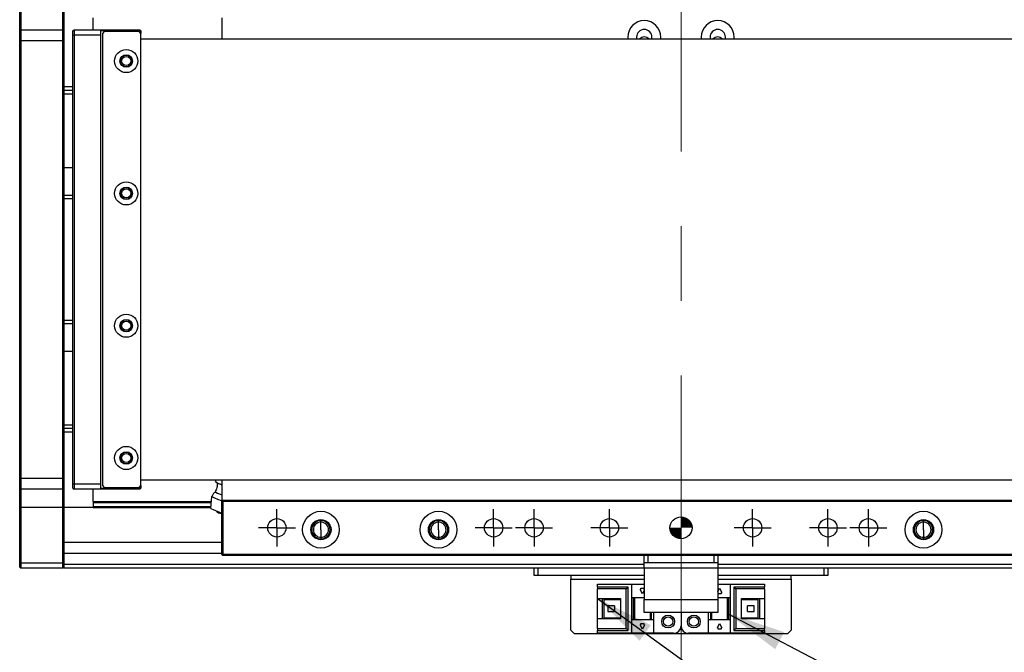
# Model space of a CAD drawing. Header units: millimetres. Extents: x 40 to 3320, y 40 to 2336.
# Tile 5 of 19: x 255 to 523, y 1765 to 1937. Entities that reach past the tile are written whole.
import ezdxf

# ---------------------------------------------------------------- set-up
doc = ezdxf.new("R2010")
doc.units = ezdxf.units.MM
doc.header["$LTSCALE"] = 8
doc.linetypes.add('CENTERX2', pattern=[20.32, 12.7, -2.54, 2.54, -2.54])
doc.layers.add('DIMNS', color=7, linetype='Continuous')
doc.dimstyles.new('SLDDIMSTYLE4', dxfattribs={"dimtxt": 0.18, "dimasz": 16, "dimexe": 0, "dimexo": 0.0625, "dimgap": 0, "dimtad": 0, "dimtih": 1, "dimtoh": 1, "dimdec": 0, "dimrnd": 1e-09, "dimzin": 0, "dimdsep": 46, "dimtxsty": 'Standard', "dimsah": 1, "dimcen": 0.09, "dimadec": 0, "dimazin": 0, "dimtfac": 16, "dimtdec": 0, "dimtofl": 0, "dimtmove": 0, "dimatfit": 3, "dimfxl": 0, "dimfrac": 2, "dimtolj": 1, "dimtzin": 0, "dimarcsym": 0})

# ---------------------------------------------------------------- blocks, each defined once
blk = doc.blocks.new('SW_CENTERMARKSYMBOL_8')
at = {"layer": 'DIMNS', "color": 0}
for p, q in [((0, 2.54), (0, 5.04)), ((-2.54, 0), (-5.04, 0)), ((0, 0), (-2.54, 0)), ((0, 0), (0, 2.54)), ((0, 0), (0, -2.54)), ((0, 0), (2.54, 0)), ((2.54, 0), (5.04, 0)), ((0, -2.54), (0, -5.04))]:
    blk.add_line(p, q, dxfattribs=at)
blk = doc.blocks.new('SW_CENTERMARKSYMBOL_9')
at = {"layer": 'DIMNS', "color": 0}
for p, q in [((0, 2.54), (0, 5.04)), ((-2.54, 0), (-5.04, 0)), ((0, 0), (-2.54, 0)), ((0, 0), (0, 2.54)), ((0, 0), (0, -2.54)), ((0, 0), (2.54, 0)), ((2.54, 0), (5.04, 0)), ((0, -2.54), (0, -5.04))]:
    blk.add_line(p, q, dxfattribs=at)
blk = doc.blocks.new('SW_CENTERMARKSYMBOL_10')
at = {"layer": 'DIMNS', "color": 0}
for p, q in [((0, 2.54), (0, 5.04)), ((-2.54, 0), (-5.04, 0)), ((0, 0), (-2.54, 0)), ((0, 0), (0, 2.54)), ((0, 0), (0, -2.54)), ((0, 0), (2.54, 0)), ((2.54, 0), (5.04, 0)), ((0, -2.54), (0, -5.04))]:
    blk.add_line(p, q, dxfattribs=at)
blk = doc.blocks.new('SW_CENTERMARKSYMBOL_11')
at = {"layer": 'DIMNS', "color": 0}
for p, q in [((0, 2.54), (0, 5.04)), ((-2.54, 0), (-5.04, 0)), ((0, 0), (-2.54, 0)), ((0, 0), (0, 2.54)), ((0, 0), (0, -2.54)), ((0, 0), (2.54, 0)), ((2.54, 0), (5.04, 0)), ((0, -2.54), (0, -5.04))]:
    blk.add_line(p, q, dxfattribs=at)
blk = doc.blocks.new('SW_CENTERMARKSYMBOL_12')
at = {"layer": 'DIMNS', "color": 0}
for p, q in [((0, 2.54), (0, 5.04)), ((-2.54, 0), (-5.04, 0)), ((0, 0), (-2.54, 0)), ((0, 0), (0, 2.54)), ((0, 0), (0, -2.54)), ((0, 0), (2.54, 0)), ((2.54, 0), (5.04, 0)), ((0, -2.54), (0, -5.04))]:
    blk.add_line(p, q, dxfattribs=at)
blk = doc.blocks.new('SW_CENTERMARKSYMBOL_13')
at = {"layer": 'DIMNS', "color": 0}
for p, q in [((0, 2.54), (0, 5.04)), ((-2.54, 0), (-5.04, 0)), ((0, 0), (-2.54, 0)), ((0, 0), (0, 2.54)), ((0, 0), (0, -2.54)), ((0, 0), (2.54, 0)), ((2.54, 0), (5.04, 0)), ((0, -2.54), (0, -5.04))]:
    blk.add_line(p, q, dxfattribs=at)
blk = doc.blocks.new('SW_CENTERMARKSYMBOL_14')
at = {"layer": 'DIMNS', "color": 0}
for p, q in [((0, 2.54), (0, 5.04)), ((-2.54, 0), (-5.04, 0)), ((0, 0), (-2.54, 0)), ((0, 0), (0, 2.54)), ((0, 0), (0, -2.54)), ((0, 0), (2.54, 0)), ((2.54, 0), (5.04, 0)), ((0, -2.54), (0, -5.04))]:
    blk.add_line(p, q, dxfattribs=at)
blk = doc.blocks.new('SW_DOWELSYMBOL_3')
at = {"linetype": 'Continuous', "lineweight": 18}
h = blk.add_hatch(color=0, dxfattribs=at)
edge = h.paths.add_edge_path(flags=0)
edge.add_arc((0, 0), 3, 0, 90)
edge.add_line((0, 3), (0, 0))
edge.add_line((0, 0), (3, 0))
h = blk.add_hatch(color=0, dxfattribs=at)
edge = h.paths.add_edge_path(flags=0)
edge.add_arc((0, 0), 3, 180, 270)
edge.add_line((0, -3), (0, 0))
edge.add_line((0, 0), (-3, 0))
at = {"layer": 'DIMNS', "color": 0}
blk.add_circle((0, 0), 3, dxfattribs=at)

msp = doc.modelspace()

# ---------------------------------------------------------------- linework, layer by layer
at = {"color": 7, "linetype": 'Continuous', "lineweight": 25}
for p, q in [((254.8652412, 1933.9151295), (254.8652412, 1939.2151335)), ((255.1651718, 1939.2151335), (255.1651718, 1934.2151308)), ((266.5652753, 1934.2151308), (266.5652753, 1939.2151335)), ((266.8652059, 1939.2151335), (266.8652059, 1933.9151295)), ((274.8652221, 1934.2151308), (274.8652221, 1937.5180328)), ((309.8651888, 1937.5151345), (309.8651888, 1931.7151295)), ((255.1651718, 1934.2151308), (254.8652412, 1933.9151295)), ((254.8652412, 1931.2151322), (254.8652412, 1933.9151295)), ((255.1651718, 1934.2151308), (255.1651718, 1931.2151322)), ((255.1651718, 1934.2151308), (266.5652753, 1934.2151308)), ((266.5652753, 1931.2151322), (266.5652753, 1934.2151308)), ((266.5652753, 1934.2151308), (266.8652059, 1933.9151295)), ((266.8652059, 1933.9151295), (266.8652059, 1931.2151322)), ((269.3652631, 1933.9151295), (269.6651937, 1934.2151308)), ((269.3652631, 1932.7151315), (269.3652631, 1933.9151295)), ((269.3652631, 1932.7151315), (269.6651937, 1932.7151315)), ((269.3652631, 1810.7151301), (269.3652631, 1932.7151315)), ((269.6651937, 1934.2151308), (269.6651937, 1932.7151315)), ((269.6651937, 1934.2151308), (276.8651964, 1934.2151308)), ((276.8651964, 1932.7151315), (269.6651937, 1932.7151315)), ((269.6651937, 1932.7151315), (269.6651937, 1810.7151301)), ((276.8651964, 1934.2151308), (276.8651964, 1932.7151315)), ((276.8651964, 1934.2151308), (287.5651838, 1934.2151308)), ((287.5651838, 1933.9151295), (276.8651964, 1933.9151295)), ((276.8651964, 1932.7151315), (276.8651964, 1810.7151301)), ((277.8652431, 1933.7151298), (277.3652794, 1933.2151325)), ((277.3652794, 1933.2151325), (277.3652794, 1810.2151291)), ((287.3652698, 1933.7151298), (277.8652431, 1933.7151298)), ((287.8652336, 1933.2151325), (287.3652698, 1933.7151298)), ((287.5651838, 1934.2151308), (287.5651838, 1933.9151295)), ((287.8652336, 1933.9151295), (287.5651838, 1934.2151308)), ((287.8652336, 1933.9151295), (287.5651838, 1933.9151295)), ((287.5651838, 1933.5151301), (287.5651838, 1933.9151295)), ((287.8652336, 1933.9151295), (287.8652336, 1933.2151325)), ((287.8652336, 1810.2151291), (287.8652336, 1933.2151325)), ((255.1651718, 1931.2151322), (254.8652412, 1931.2151322)), ((254.8652412, 1812.2151294), (254.8652412, 1931.2151322)), ((266.5652753, 1931.2151322), (255.1651718, 1931.2151322)), ((255.1651718, 1931.2151322), (255.1651718, 1812.2151294)), ((266.5652753, 1931.2151322), (266.8652059, 1931.2151322)), ((266.5652753, 1812.2151294), (266.5652753, 1931.2151322)), ((266.8652059, 1931.2151322), (266.8652059, 1812.2151294)), ((287.8652336, 1931.7151295), (2501.8652202, 1931.7151295)), ((420.3652264, 1932.2151305), (420.3652264, 1931.7151295)), ((422.7652074, 1932.2151305), (422.7652074, 1931.7151295)), ((426.9652487, 1931.7151295), (426.9652487, 1932.2151305)), ((429.3652298, 1931.7151295), (429.3652298, 1932.2151305)), ((440.3652074, 1932.2151305), (440.3652074, 1931.7151295)), ((442.765248, 1932.2151305), (442.765248, 1931.7151295)), ((446.9652297, 1931.7151295), (446.9652297, 1932.2151305)), ((449.3652107, 1931.7151295), (449.3652107, 1932.2151305)), ((269.3652631, 1918.7151292), (266.8652059, 1918.7151292)), ((269.3652631, 1916.7151326), (266.8652059, 1916.7151326)), ((266.8652059, 1896.7151312), (269.3652631, 1896.7151312)), ((266.8652059, 1889.2151309), (269.3652631, 1889.2151309)), ((269.3652631, 1888.2151307), (266.8652059, 1888.2151307)), ((266.8652059, 1855.2151309), (269.3652631, 1855.2151309)), ((269.3652631, 1854.2151307), (266.8652059, 1854.2151307)), ((269.3652631, 1846.7151304), (266.8652059, 1846.7151304)), ((266.8652059, 1826.715129), (269.3652631, 1826.715129)), ((269.3652631, 1824.7151324), (266.8652059, 1824.7151324)), ((255.1651718, 1812.2151294), (254.8652412, 1812.2151294)), ((254.8652412, 1809.5151322), (254.8652412, 1812.2151294)), ((255.1651718, 1812.2151294), (266.5652753, 1812.2151294)), ((255.1651718, 1812.2151294), (255.1651718, 1809.2151308)), ((266.5652753, 1812.2151294), (266.8652059, 1812.2151294)), ((266.5652753, 1809.2151308), (266.5652753, 1812.2151294)), ((266.8652059, 1812.2151294), (266.8652059, 1809.5151322)), ((2501.8652202, 1811.7151322), (287.8652336, 1811.7151322)), ((308.1391575, 1811.3041507), (308.3135606, 1811.7151322)), ((309.8651888, 1811.7151322), (309.8651888, 1805.9151271)), ((255.1651718, 1809.2151308), (254.8652412, 1809.5151322)), ((254.8652412, 1804.2151281), (254.8652412, 1809.5151322)), ((266.5652753, 1809.2151308), (255.1651718, 1809.2151308)), ((255.1651718, 1809.2151308), (255.1651718, 1804.2151281)), ((266.5652753, 1809.2151308), (266.8652059, 1809.5151322)), ((266.5652753, 1804.2151281), (266.5652753, 1809.2151308)), ((266.8652059, 1809.5151322), (266.8652059, 1804.2151281)), ((269.3652631, 1810.7151301), (269.6651937, 1810.7151301)), ((269.3652631, 1809.5151322), (269.3652631, 1810.7151301)), ((269.3652631, 1809.5151322), (269.6651937, 1809.2151308)), ((269.6651937, 1810.7151301), (276.8651964, 1810.7151301)), ((269.6651937, 1810.7151301), (269.6651937, 1809.2151308)), ((276.8651964, 1809.2151308), (269.6651937, 1809.2151308)), ((274.8652221, 1805.9122288), (274.8652221, 1809.2151308)), ((276.8651964, 1810.7151301), (276.8651964, 1809.2151308)), ((276.8651964, 1809.5151322), (287.5651838, 1809.5151322)), ((287.5651838, 1809.2151308), (276.8651964, 1809.2151308)), ((277.3652794, 1810.2151291), (277.8652431, 1809.7151318)), ((277.8652431, 1809.7151318), (287.3652698, 1809.7151318)), ((287.3652698, 1809.7151318), (287.8652336, 1810.2151291)), ((287.5651838, 1809.5151322), (287.5651838, 1809.9151315)), ((287.5651838, 1809.5151322), (287.8652336, 1809.5151322)), ((287.5651838, 1809.5151322), (287.5651838, 1809.2151308)), ((287.5651838, 1809.2151308), (287.8652336, 1809.5151322)), ((287.8652336, 1810.2151291), (287.8652336, 1809.5151322)), ((308.1340315, 1811.3081107), (308.5808279, 1810.9590398)), ((308.1391575, 1811.3041507), (309.0124847, 1810.7758226)), ((309.0124847, 1810.7758226), (309.99918, 1810.5145903)), ((306.8651678, 1803.9741168), (307.2040798, 1807.1980053)), ((255.1651718, 1804.2151281), (254.8652412, 1804.2151281)), ((254.8652412, 1789.2151275), (254.8652412, 1804.2151281)), ((266.5652753, 1804.2151281), (255.1651718, 1804.2151281)), ((255.1651718, 1804.2151281), (255.1651718, 1789.2151275)), ((266.8652059, 1804.2151281), (266.5652753, 1804.2151281)), ((266.5652753, 1789.2151275), (266.5652753, 1804.2151281)), ((266.8652059, 1804.2151281), (266.8652059, 1789.2151275)), ((274.8652221, 1804.2151281), (266.8652059, 1804.2151281)), ((274.8652221, 1805.9122288), (307.0688964, 1805.9122288)), ((274.8652221, 1805.9122288), (274.8652221, 1805.6050265)), ((274.8652221, 1805.6050265), (307.0365907, 1805.6050265)), ((274.8652221, 1805.6050265), (274.8652221, 1804.5223305)), ((274.8652221, 1804.5223305), (306.9228651, 1804.5223305)), ((274.8652221, 1804.5223305), (274.8652221, 1804.2151281)), ((274.8652221, 1804.2151281), (306.8905594, 1804.2151281)), ((310.1652385, 1806.2151322), (309.8651888, 1805.9151271)), ((310.1652385, 1805.9151271), (309.8651888, 1805.9151271)), ((309.8651888, 1791.5151292), (309.8651888, 1805.9151271)), ((310.1652385, 1806.2151322), (559.5651986, 1806.2151322)), ((310.1652385, 1806.2151322), (310.1652385, 1805.9151271)), ((559.5651986, 1805.9151271), (310.1652385, 1805.9151271)), ((310.1652385, 1805.9151271), (310.1652385, 1791.5151292)), ((336.8652584, 1800.2821306), (336.8652584, 1800.7151285)), ((336.8652584, 1798.2151309), (336.8652584, 1800.2821306)), ((368.865204, 1800.2821306), (368.865204, 1800.7151285)), ((368.865204, 1798.2151309), (368.865204, 1800.2821306)), ((500.8652331, 1800.2821306), (500.8652331, 1800.7151285)), ((500.8652331, 1798.2151309), (500.8652331, 1800.2821306)), ((336.8652584, 1798.2151309), (336.8652584, 1796.1481312)), ((336.8652584, 1796.1481312), (336.8652584, 1795.7151333)), ((368.865204, 1798.2151309), (368.865204, 1796.1481312)), ((368.865204, 1796.1481312), (368.865204, 1795.7151333)), ((500.8652331, 1798.2151309), (500.8652331, 1796.1481312)), ((500.8652331, 1796.1481312), (500.8652331, 1795.7151333)), ((309.8651888, 1791.7102674), (266.8652059, 1791.7102674)), ((310.1652385, 1791.5151292), (309.8651888, 1791.5151292)), ((310.1652385, 1791.2151316), (309.8651888, 1791.5151292)), ((310.1652385, 1791.5151292), (559.5651986, 1791.5151292)), ((310.1652385, 1791.5151292), (310.1652385, 1791.2151316)), ((559.5651986, 1791.2151316), (310.1652385, 1791.2151316)), ((424.8651983, 1789.2151275), (424.8651983, 1791.2151316)), ((425.865245, 1791.2151316), (425.865245, 1789.2151275)), ((443.8652517, 1789.2151275), (443.8652517, 1791.2151316)), ((444.8652388, 1791.2151316), (444.8652388, 1789.2151275)), ((255.1651718, 1789.2151275), (254.8652412, 1789.2151275)), ((254.8652412, 1788.0151296), (254.8652412, 1789.2151275)), ((255.1651718, 1787.7151319), (254.8652412, 1788.0151296)), ((255.1651718, 1789.2151275), (266.5652753, 1789.2151275)), ((255.1651718, 1789.2151275), (255.1651718, 1787.7151319)), ((266.5652753, 1787.7151319), (255.1651718, 1787.7151319)), ((266.8652059, 1789.2151275), (266.5652753, 1789.2151275)), ((266.5652753, 1787.7151319), (266.5652753, 1789.2151275)), ((266.8652059, 1788.0151296), (266.5652753, 1787.7151319)), ((266.8652059, 1789.2151275), (266.8652059, 1788.0151296)), ((266.8652059, 1788.0151296), (266.8652059, 1787.7151319)), ((424.8651983, 1787.7151319), (266.8652059, 1787.7151319)), ((394.8652269, 1785.7151279), (394.8652269, 1787.7151319)), ((395.865214, 1787.7151319), (395.865214, 1785.7151279)), ((425.865245, 1789.2151275), (424.8651983, 1789.2151275)), ((424.8651983, 1787.7151319), (424.8651983, 1789.2151275)), ((444.8652388, 1787.7151319), (424.8651983, 1787.7151319)), ((424.8651983, 1787.7151319), (424.8651983, 1779.2151296)), ((443.8652517, 1789.2151275), (425.865245, 1789.2151275)), ((444.8652388, 1789.2151275), (443.8652517, 1789.2151275)), ((444.8652388, 1789.2151275), (444.8652388, 1787.7151319)), ((444.8652388, 1787.7151319), (444.8652388, 1779.2151296)), ((533.3652021, 1787.7151319), (444.8652388, 1787.7151319)), ((473.8652231, 1785.7151279), (473.8652231, 1787.7151319)), ((474.8652102, 1787.7151319), (474.8652102, 1785.7151279)), ((395.865214, 1785.7151279), (394.8652269, 1785.7151279)), ((424.8651983, 1785.7151279), (395.865214, 1785.7151279)), ((404.8652174, 1785.7151279), (404.8652174, 1784.7151333)), ((473.8652231, 1785.7151279), (444.8652388, 1785.7151279)), ((464.8652197, 1784.7151333), (464.8652197, 1785.7151279)), ((474.8652102, 1785.7151279), (473.8652231, 1785.7151279)), ((404.8652174, 1770.9151307), (404.8652174, 1784.7151333)), ((412.1652366, 1782.6151276), (412.1652366, 1783.4151337)), ((412.1652366, 1783.4151337), (421.3652136, 1783.4151337)), ((412.1652366, 1782.6151276), (412.1652366, 1782.115134)), ((420.465243, 1782.6151276), (412.1652366, 1782.6151276)), ((419.9652197, 1782.115134), (420.465243, 1782.6151276)), ((420.465243, 1770.815129), (420.465243, 1782.6151276)), ((421.3652136, 1783.4151337), (421.3652136, 1779.7151306)), ((421.3652136, 1783.4151337), (424.8651983, 1783.4151337)), ((423.9652278, 1782.3151299), (424.7652413, 1782.3151299)), ((423.9652278, 1781.9151306), (423.9652278, 1782.3151299)), ((424.7652413, 1782.3151299), (424.7652413, 1781.9151306)), ((444.8652388, 1783.4151337), (448.3652236, 1783.4151337)), ((444.8652388, 1781.3151279), (445.3652026, 1782.3151299)), ((445.3652026, 1782.3151299), (445.9652425, 1781.115132)), ((448.3652236, 1779.7151306), (448.3652236, 1783.4151337)), ((448.3652236, 1783.4151337), (457.5652005, 1783.4151337)), ((457.5652005, 1782.6151276), (449.2652537, 1782.6151276)), ((449.2652537, 1782.6151276), (449.7652175, 1782.115134)), ((449.2652537, 1782.6151276), (449.2652537, 1770.815129)), ((457.5652005, 1783.4151337), (457.5652005, 1782.6151276)), ((457.5652005, 1782.115134), (457.5652005, 1782.6151276)), ((464.8652197, 1784.7151333), (464.8652197, 1770.9151307)), ((412.1652366, 1779.5151273), (412.1652366, 1782.115134)), ((419.9652197, 1782.115134), (412.1652366, 1782.115134)), ((419.9652197, 1771.31513), (419.9652197, 1782.115134)), ((421.3652136, 1779.7151306), (424.8651983, 1779.7151306)), ((421.3652136, 1779.7151306), (421.3652136, 1773.7151334)), ((421.8652369, 1779.7151306), (421.8652369, 1773.7151334)), ((422.1652271, 1779.7151306), (422.1652271, 1773.7151334)), ((423.7652542, 1781.9151306), (423.9652278, 1781.9151306)), ((424.3652345, 1780.7151327), (423.7652542, 1781.9151306)), ((424.8651983, 1781.7151272), (424.3652345, 1780.7151327)), ((424.7652413, 1781.9151306), (424.8651983, 1781.9151306)), ((444.9652554, 1781.115132), (444.8652388, 1781.115132)), ((444.8652388, 1779.7151306), (448.3652236, 1779.7151306)), ((444.9652554, 1780.7151327), (444.9652554, 1781.115132)), ((445.7652094, 1780.7151327), (444.9652554, 1780.7151327)), ((445.7652094, 1781.115132), (445.7652094, 1780.7151327)), ((445.9652425, 1781.115132), (445.7652094, 1781.115132)), ((447.56521, 1773.7151334), (447.56521, 1779.7151306)), ((447.8652002, 1773.7151334), (447.8652002, 1779.7151306)), ((448.3652236, 1773.7151334), (448.3652236, 1779.7151306)), ((457.5652005, 1782.115134), (449.7652175, 1782.115134)), ((449.7652175, 1782.115134), (449.7652175, 1771.31513)), ((457.5652005, 1782.115134), (457.5652005, 1779.5151273)), ((412.1652366, 1779.5151273), (418.3652522, 1779.5151273)), ((412.1652366, 1773.9151293), (412.1652366, 1779.5151273)), ((413.4652139, 1773.9151293), (413.4652139, 1779.5151273)), ((413.9652373, 1779.1651288), (413.9652373, 1779.5151273)), ((418.3652522, 1779.1651288), (413.9652373, 1779.1651288)), ((413.9652373, 1774.2651278), (413.9652373, 1779.1651288)), ((414.9252297, 1777.5151306), (414.9252297, 1775.9151334)), ((416.7652251, 1777.5151306), (414.9252297, 1777.5151306)), ((416.7652251, 1777.5151306), (416.7652251, 1775.9151334)), ((418.3652522, 1779.5151273), (418.3652522, 1773.9151293)), ((424.8651983, 1779.2151296), (444.8652388, 1779.2151296)), ((424.8651983, 1775.71513), (424.8651983, 1779.2151296)), ((444.8652388, 1779.2151296), (444.8652388, 1775.71513)), ((451.3652445, 1779.5151273), (457.5652005, 1779.5151273)), ((451.3652445, 1773.9151293), (451.3652445, 1779.5151273)), ((455.7651998, 1779.1651288), (451.3652445, 1779.1651288)), ((452.965212, 1775.9151334), (452.965212, 1777.5151306)), ((454.8052074, 1777.5151306), (452.965212, 1777.5151306)), ((454.8052074, 1775.9151334), (454.8052074, 1777.5151306)), ((455.7651998, 1779.5151273), (455.7651998, 1779.1651288)), ((455.7651998, 1779.1651288), (455.7651998, 1774.2651278)), ((456.2652232, 1779.5151273), (456.2652232, 1773.9151293)), ((457.5652005, 1779.5151273), (457.5652005, 1773.9151293)), ((413.9652373, 1773.9151293), (413.9652373, 1774.2651278)), ((413.9652373, 1774.2651278), (418.3652522, 1774.2651278)), ((414.9252297, 1775.9151334), (416.7652251, 1775.9151334)), ((444.8652388, 1775.71513), (424.8651983, 1775.71513)), ((426.565242, 1773.7151334), (426.565242, 1775.71513)), ((426.8652321, 1773.7151334), (426.8652321, 1775.71513)), ((427.3652555, 1775.71513), (427.3652555, 1773.7151334)), ((434.8652484, 1775.71513), (434.8652484, 1772.0151344)), ((442.3652412, 1773.7151334), (442.3652412, 1775.71513)), ((442.865205, 1775.71513), (442.865205, 1773.7151334)), ((443.1652547, 1775.71513), (443.1652547, 1773.7151334)), ((451.3652445, 1774.2651278), (455.7651998, 1774.2651278)), ((452.965212, 1775.9151334), (454.8052074, 1775.9151334)), ((455.7651998, 1774.2651278), (455.7651998, 1773.9151293)), ((412.1652366, 1771.31513), (412.1652366, 1773.9151293)), ((418.3652522, 1773.9151293), (412.1652366, 1773.9151293)), ((421.3652136, 1773.7151334), (421.3652136, 1770.0151304)), ((427.3652555, 1773.7151334), (421.3652136, 1773.7151334)), ((423.7652542, 1772.315132), (423.9652278, 1772.315132)), ((424.3652345, 1771.1151341), (423.7652542, 1772.315132)), ((423.9652278, 1772.7151314), (424.7652413, 1772.7151314)), ((423.9652278, 1772.315132), (423.9652278, 1772.7151314)), ((424.9652149, 1772.315132), (424.3652345, 1771.1151341)), ((424.7652413, 1772.7151314), (424.7652413, 1772.315132)), ((424.7652413, 1772.315132), (424.9652149, 1772.315132)), ((427.3652555, 1773.7151334), (427.3652555, 1770.0151304)), ((442.3652412, 1770.0151304), (442.3652412, 1773.7151334)), ((448.3652236, 1773.7151334), (442.3652412, 1773.7151334)), ((444.7652222, 1771.5151334), (445.3652026, 1772.7151314)), ((444.9652554, 1771.5151334), (444.7652222, 1771.5151334)), ((444.9652554, 1771.1151341), (444.9652554, 1771.5151334)), ((445.3652026, 1772.7151314), (445.9652425, 1771.5151334)), ((445.7652094, 1771.5151334), (445.7652094, 1771.1151341)), ((445.9652425, 1771.5151334), (445.7652094, 1771.5151334)), ((448.3652236, 1770.0151304), (448.3652236, 1773.7151334)), ((457.5652005, 1773.9151293), (451.3652445, 1773.9151293)), ((457.5652005, 1773.9151293), (457.5652005, 1771.31513)), ((404.8652174, 1770.9151307), (405.8652045, 1769.9151287)), ((463.8652326, 1769.9151287), (405.8652045, 1769.9151287)), ((412.1652366, 1771.31513), (419.9652197, 1771.31513)), ((412.1652366, 1771.31513), (412.1652366, 1770.815129)), ((412.1652366, 1770.815129), (420.465243, 1770.815129)), ((412.1652366, 1770.0151304), (412.1652366, 1770.815129)), ((421.3652136, 1770.0151304), (412.1652366, 1770.0151304)), ((420.465243, 1770.815129), (419.9652197, 1771.31513)), ((427.3652555, 1770.0151304), (421.3652136, 1770.0151304)), ((432.8652145, 1770.0151304), (427.3652555, 1770.0151304)), ((442.3652412, 1770.0151304), (436.8652226, 1770.0151304)), ((448.3652236, 1770.0151304), (442.3652412, 1770.0151304)), ((445.7652094, 1771.1151341), (444.9652554, 1771.1151341)), ((457.5652005, 1770.0151304), (448.3652236, 1770.0151304)), ((449.7652175, 1771.31513), (449.2652537, 1770.815129)), ((449.2652537, 1770.815129), (457.5652005, 1770.815129)), ((449.7652175, 1771.31513), (457.5652005, 1771.31513)), ((457.5652005, 1770.815129), (457.5652005, 1771.31513)), ((457.5652005, 1770.815129), (457.5652005, 1770.0151304)), ((463.8652326, 1769.9151287), (464.8652197, 1770.9151307))]:
    msp.add_line(p, q, dxfattribs=at)
at = {"color": 8, "linetype": 'Continuous', "lineweight": 25}
for p, q in [((269.3652631, 1917.7151309), (266.8652059, 1917.7151309)), ((269.3652631, 1825.7151307), (266.8652059, 1825.7151307)), ((309.8651888, 1794.710266), (266.8652059, 1794.710266)), ((424.8651983, 1788.715134), (266.8652059, 1788.715134)), ((533.3652021, 1788.715134), (444.8652388, 1788.715134)), ((404.8652174, 1784.7151333), (424.8651983, 1784.7151333)), ((444.8652388, 1784.7151333), (464.8652197, 1784.7151333))]:
    msp.add_line(p, q, dxfattribs=at)
at = {"color": 7, "linetype": 'Continuous', "lineweight": 25, "flags": 128}
for points in [[(308.5808279, 1810.9590398), (308.587742, 1810.9561117), (308.6083652, 1810.9473424), (308.6426975, 1810.9327653), (308.6906196, 1810.9124439), (308.751774, 1810.8864637), (308.8260414, 1810.854944), (308.9130642, 1810.8180077), (309.0124847, 1810.7758226)], [(309.0124847, 1810.7758226), (309.2466118, 1810.6764393), (309.5244886, 1810.5584929), (309.8413469, 1810.4239987), (309.8651888, 1810.413851)], [(307.2040798, 1807.1980053), (307.3871853, 1807.1202958), (307.9142095, 1806.8965399), (308.7218525, 1806.5537313), (309.7126009, 1806.1332131), (309.8651888, 1806.0684079)], [(308.064294, 1808.4624136), (308.2308294, 1808.3917225), (308.7102892, 1808.1881726), (309.444976, 1807.8763136), (309.8651888, 1807.6979467)], [(306.8651678, 1803.9741168), (307.029915, 1803.9042229), (307.4987651, 1803.7051731), (308.2005502, 1803.407284), (309.0284588, 1803.0558997), (309.8562481, 1802.704508), (309.8651888, 1802.7006933)]]:
    msp.add_lwpolyline(points, dxfattribs=at)
at = {"color": 7, "linetype": 'Continuous', "lineweight": 25}
for centre, radius in [((283.8652269, 1925.7151308), 3.15), ((283.8652269, 1925.7151308), 1.7), ((283.8652269, 1925.7151308), 1.6), ((283.8652269, 1925.7151308), 1.25), ((283.8652269, 1889.7151308), 3.15), ((283.8652269, 1889.7151308), 1.7), ((283.8652269, 1889.7151308), 1.6), ((283.8652269, 1889.7151308), 1.25), ((283.8652269, 1853.7151308), 3.15), ((283.8652269, 1853.7151308), 1.7), ((283.8652269, 1853.7151308), 1.6), ((283.8652269, 1853.7151308), 1.25), ((283.8652269, 1817.7151308), 3.15), ((283.8652269, 1817.7151308), 1.7), ((283.8652269, 1817.7151308), 1.6), ((283.8652269, 1817.7151308), 1.25), ((324.8652269, 1798.7151308), 2.5), ((336.8652269, 1798.2151315), 5), ((336.8652269, 1798.2151315), 2.75), ((368.8652269, 1798.2151315), 5), ((368.8652269, 1798.2151315), 2.75), ((383.8652269, 1798.7151308), 2.5), ((394.8652269, 1798.7151308), 2.5), ((415.3652269, 1798.7151308), 2.5), ((434.8652269, 1798.7151308), 3), ((454.3652269, 1798.7151308), 2.5), ((474.8652269, 1798.7151308), 2.5), ((485.8652269, 1798.7151308), 2.5), ((500.8652269, 1798.2151315), 5), ((500.8652269, 1798.2151315), 2.75), ((431.3652269, 1773.2151308), 1.75), ((431.3652269, 1773.2151308), 1.25), ((438.3652269, 1773.2151308), 1.75), ((438.3652269, 1773.2151308), 1.25)]:
    msp.add_circle(centre, radius, dxfattribs=at)
for centre, radius, start, end in [((424.8652269, 1932.2151308), 4.5, 0, 180), ((444.8652269, 1932.2151308), 4.5, 0, 180), ((424.8652269, 1932.2151308), 2.1, 0, 180), ((444.8652269, 1932.2151308), 2.1, 0, 180), ((424.8652269, 1930.6151308), 1.65, 90, 138.189685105), ((424.8652269, 1930.6151308), 1.65, 41.810314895, 90), ((444.8652269, 1930.6151308), 1.65, 90, 138.189685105), ((444.8652269, 1930.6151308), 1.65, 41.810314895, 90), ((336.8652269, 1798.2151315), 2.5, 90, 270), ((336.8652269, 1798.2151315), 2.067, 90, 270), ((336.8652269, 1798.2151315), 2.5, 270, 90), ((336.8652269, 1798.2151315), 2.067, 270, 90), ((368.8652269, 1798.2151315), 2.5, 90, 270), ((368.8652269, 1798.2151315), 2.067, 90, 270), ((368.8652269, 1798.2151315), 2.5, 270, 90), ((368.8652269, 1798.2151315), 2.067, 270, 90), ((500.8652269, 1798.2151315), 2.5, 90, 270), ((500.8652269, 1798.2151315), 2.067, 90, 270), ((500.8652269, 1798.2151315), 2.5, 270, 90), ((500.8652269, 1798.2151315), 2.067, 270, 90), ((432.8652269, 1772.0151308), 2, 270, 0), ((436.8652269, 1772.0151308), 2, 180, 270)]:
    msp.add_arc(centre, radius, start, end, dxfattribs=at)
for points, knots in [([(308.5808279, 1810.9590398), (308.5976473, 1810.5216405), (308.6312858, 1809.6468496), (308.2532902, 1808.8572233), (308.064294, 1808.4624136)], [0, 0, 0, 0, 0.5000043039, 1, 1, 1, 1]), ([(308.064294, 1808.4624136), (307.8703214, 1808.2860994), (307.4823841, 1807.9334784), (307.2968466, 1807.4431597), (307.2040798, 1807.1980053)], [0, 0, 0, 0, 0.5000101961, 1, 1, 1, 1]), ([(308.9307071, 1802.8257737), (308.7993661, 1802.8935884), (308.5366705, 1803.0292248), (308.3556677, 1803.2629865), (308.2651617, 1803.3798733)], [0, 0, 0, 0, 0.4999740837, 1, 1, 1, 1]), ([(308.9307071, 1802.8257737), (309.0707372, 1802.7783896), (309.3507934, 1802.683623), (309.6446903, 1802.7158203), (309.7916366, 1802.7319187)], [0, 0, 0, 0, 0.5000072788, 1, 1, 1, 1])]:
    msp.add_open_spline(points, degree=3, knots=knots, dxfattribs=at)
at = {"layer": 'DIMNS', "linetype": 'CENTERX2', "lineweight": 18}
msp.add_line((434.8652269, 2002.7151308), (434.8652269, 1740.7151308), dxfattribs=at)

# ---------------------------------------------------------------- block references
at = {"layer": 'DIMNS'}
for name, p in [('SW_CENTERMARKSYMBOL_8', (324.8652269, 1798.7151308)), ('SW_CENTERMARKSYMBOL_9', (383.8652269, 1798.7151308)), ('SW_CENTERMARKSYMBOL_10', (394.8652269, 1798.7151308)), ('SW_CENTERMARKSYMBOL_11', (415.3652269, 1798.7151308)), ('SW_CENTERMARKSYMBOL_12', (454.3652269, 1798.7151308)), ('SW_CENTERMARKSYMBOL_13', (474.8652269, 1798.7151308)), ('SW_CENTERMARKSYMBOL_14', (485.8652269, 1798.7151308)), ('SW_DOWELSYMBOL_3', (434.8652269, 1798.7151308))]:
    msp.add_blockref(name, p, dxfattribs=at)

# ---------------------------------------------------------------- leaders
for points in [[(412.1652269, 1779.5151308), (581.4178079, 1656.7307692), (606.1877133, 1656.7307692)], [(447.5652269, 1775.4490043), (582.2115385, 1704.8076923)]]:
    msp.add_leader(points, dimstyle='SLDDIMSTYLE4', dxfattribs=at)

doc.saveas('drawing.dxf')
